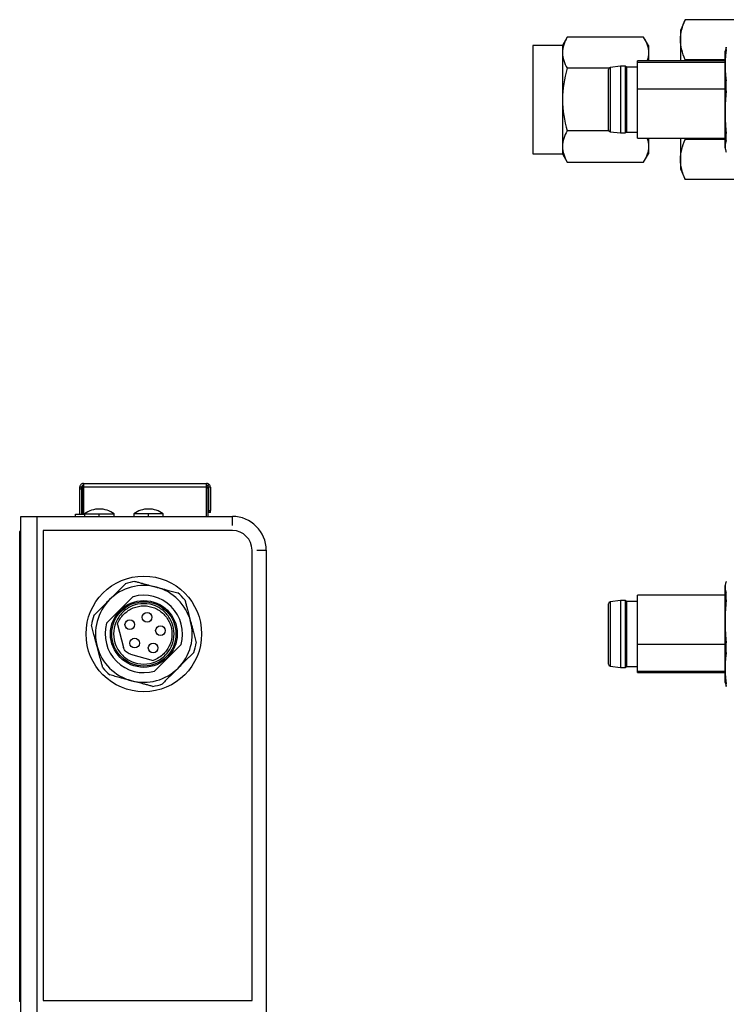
# Model space of a CAD drawing. Header units: millimetres. Extents: x 74 to 405, y 57 to 255.
# Tile 8 of 42: x 74 to 147, y 132 to 234. Entities that reach past the tile are written whole.
import ezdxf

# ---------------------------------------------------------------- set-up
doc = ezdxf.new("R2010")
doc.units = ezdxf.units.MM

msp = doc.modelspace()

# ---------------------------------------------------------------- linework, layer by layer
at = {"color": 7, "linetype": 'Continuous', "lineweight": 25}
for p, q in [((142.48, 234.04), (141.97, 232.93)), ((148.57, 234.04), (142.48, 234.04)), ((141.97, 232.93), (141.97, 231.98)), ((130.28, 232.24), (129.78, 231.38)), ((138.17, 232.24), (130.28, 232.24)), ((138.67, 231.38), (138.17, 232.24)), ((141.97, 231.98), (141.97, 229.79)), ((129.78, 231.38), (126.73, 231.38)), ((126.73, 231.38), (126.73, 220.2)), ((129.78, 231.38), (129.78, 230.63)), ((138.67, 231.38), (138.67, 230.63)), ((146.63, 230.97), (146.58, 230.79)), ((146.71, 231.21), (146.66, 230.97)), ((146.71, 230.95), (146.71, 231.21)), ((129.78, 230.63), (129.78, 225.79)), ((138.67, 230.63), (138.67, 229.79)), ((142.46, 229.79), (142.48, 229.91)), ((146.58, 229.91), (142.48, 229.91)), ((134.56, 229.02), (130.28, 229.02)), ((135.78, 229.24), (134.71, 229.11)), ((134.71, 229.11), (134.71, 222.47)), ((136.28, 229.24), (135.78, 229.24)), ((135.78, 229.24), (135.78, 222.34)), ((136.41, 229.14), (136.28, 229.24)), ((136.28, 229.24), (136.28, 228.23)), ((137.53, 229.14), (136.41, 229.14)), ((136.41, 229.14), (136.41, 222.44)), ((146.58, 229.79), (137.53, 229.79)), ((137.53, 229.63), (137.53, 229.79)), ((146.58, 229.63), (137.53, 229.63)), ((137.53, 226.9), (137.53, 229.63)), ((136.28, 228.23), (136.28, 222.34)), ((137.53, 226.9), (146.58, 226.9)), ((137.53, 221.79), (137.53, 226.9)), ((146.71, 226.71), (146.71, 227.71)), ((129.78, 225.79), (129.78, 220.95)), ((134.56, 222.56), (130.28, 222.56)), ((134.71, 222.47), (135.78, 222.34)), ((135.78, 222.34), (136.28, 222.34)), ((136.28, 222.34), (136.41, 222.44)), ((136.41, 222.44), (137.53, 222.44)), ((137.53, 221.79), (146.58, 221.79)), ((138.67, 221.79), (138.67, 220.95)), ((141.97, 221.79), (141.97, 219.6)), ((142.48, 221.67), (142.46, 221.79)), ((146.58, 221.67), (142.48, 221.67)), ((146.71, 221.55), (146.71, 222.28)), ((129.78, 220.95), (129.78, 220.2)), ((138.67, 220.95), (138.67, 220.2)), ((146.58, 220.79), (146.63, 220.61)), ((126.73, 220.2), (129.78, 220.2)), ((129.78, 220.2), (130.28, 219.34)), ((138.17, 219.34), (138.67, 220.2)), ((130.28, 219.34), (138.17, 219.34)), ((141.97, 219.6), (141.97, 218.65)), ((141.97, 218.65), (142.48, 217.54)), ((148.57, 217.54), (142.48, 217.54)), ((80.31, 186.15), (93.01, 186.15)), ((80.31, 186.15), (80.31, 185.77)), ((93.01, 185.77), (93.01, 186.15)), ((80.11, 185.75), (79.91, 185.75)), ((79.91, 185.75), (79.91, 185.55)), ((80.11, 185.55), (79.91, 185.55)), ((79.91, 185.55), (79.91, 182.97)), ((80.11, 185.55), (80.11, 185.75)), ((80.11, 185.55), (80.11, 182.97)), ((80.16, 185.7), (80.26, 185.8)), ((80.16, 185.7), (80.16, 182.97)), ((80.31, 185.75), (80.26, 185.8)), ((80.31, 185.77), (80.31, 185.75)), ((93.01, 185.75), (80.31, 185.75)), ((80.31, 185.75), (80.31, 182.97)), ((93.01, 185.85), (93.16, 185.7)), ((93.01, 185.75), (93.01, 185.77)), ((93.01, 182.74), (93.01, 185.75)), ((93.01, 185.7), (93.16, 185.7)), ((93.15, 185.89), (93.29, 186.03)), ((93.16, 185.7), (93.16, 182.74)), ((93.41, 185.75), (93.21, 185.75)), ((93.21, 185.75), (93.21, 183.35)), ((93.41, 185.75), (93.41, 183.35)), ((93.21, 183.35), (93.21, 183.15)), ((93.21, 183.35), (93.41, 183.35)), ((93.41, 183.15), (93.21, 183.15)), ((93.41, 183.15), (93.41, 183.35)), ((73.84, 182.74), (75.53, 182.74)), ((73.84, 126.99), (73.84, 182.74)), ((75.53, 126.99), (75.53, 182.74)), ((75.53, 182.74), (95.69, 182.74)), ((79.49, 182.97), (80.42, 182.97)), ((79.49, 182.74), (79.49, 182.97)), ((80.42, 183.01), (80.42, 182.74)), ((80.42, 183.01), (81.94, 183.01)), ((81.94, 183.01), (83.46, 183.01)), ((81.94, 182.74), (81.94, 183.01)), ((83.46, 182.74), (83.46, 183.01)), ((85.5, 183.01), (85.5, 182.74)), ((87.02, 183.01), (85.5, 183.01)), ((88.54, 183.01), (87.02, 183.01)), ((87.02, 182.74), (87.02, 183.01)), ((88.54, 182.74), (88.54, 183.01)), ((95.69, 181.79), (95.69, 182.74)), ((73.71, 181.17), (73.71, 132.66)), ((73.84, 181.17), (73.71, 181.17)), ((95.69, 181.28), (76.13, 181.28)), ((76.13, 181.28), (76.13, 132.77)), ((97.72, 132.77), (97.72, 179.25)), ((98.23, 179.25), (99.18, 179.25)), ((99.18, 179.25), (99.18, 126.99)), ((146.63, 175.8), (146.58, 175.61)), ((85.44, 174.46), (82.7, 171.72)), ((135.78, 174.06), (134.71, 173.93)), ((134.71, 173.93), (134.71, 168.26)), ((136.28, 174.06), (135.78, 174.06)), ((135.78, 174.06), (135.78, 168.17)), ((136.41, 173.96), (136.28, 174.06)), ((136.28, 174.06), (136.28, 167.16)), ((137.53, 173.96), (136.41, 173.96)), ((136.41, 173.96), (136.41, 168.24)), ((146.58, 174.61), (137.53, 174.61)), ((137.53, 169.51), (137.53, 174.61)), ((146.71, 174.12), (146.71, 174.85)), ((99.18, 172.82), (99.18, 172.82)), ((83.81, 171.59), (84.44, 169.22)), ((99.18, 170.58), (99.18, 170.58)), ((87.65, 166.77), (90.39, 169.51)), ((146.58, 169.51), (137.53, 169.51)), ((137.53, 166.77), (137.53, 169.51)), ((146.71, 168.7), (146.71, 169.69)), ((85.15, 168.51), (87.52, 167.88)), ((134.71, 168.26), (134.71, 167.29)), ((135.78, 168.17), (135.78, 167.16)), ((136.41, 168.24), (136.41, 167.26)), ((134.71, 167.29), (135.78, 167.16)), ((135.78, 167.16), (136.28, 167.16)), ((136.28, 167.16), (136.41, 167.26)), ((136.41, 167.26), (137.53, 167.26)), ((137.53, 166.77), (146.58, 166.77)), ((137.53, 166.61), (137.53, 166.77)), ((137.53, 166.61), (146.58, 166.61)), ((146.58, 165.61), (146.63, 165.43)), ((146.66, 165.44), (146.71, 165.19)), ((146.71, 165.19), (146.71, 165.46)), ((99.18, 139.53), (99.18, 139.53)), ((99.18, 139.16), (99.18, 139.16)), ((99.18, 135.05), (99.18, 135.05)), ((99.18, 134.23), (99.18, 134.23)), ((73.84, 132.66), (73.71, 132.66)), ((76.13, 132.77), (97.72, 132.77))]:
    msp.add_line(p, q, dxfattribs=at)
for centre, radius in [((86.54, 170.61), 5.97), ((86.54, 170.61), 3.45), ((86.54, 170.61), 3.32), ((85.09, 171.57), 0.5), ((86.88, 172.33), 0.5), ((88.26, 170.95), 0.5), ((85.59, 169.66), 0.5), ((87.5, 169.16), 0.5)]:
    msp.add_circle(centre, radius, dxfattribs=at)
for centre, radius, start, end in [((134.73, 228.91), 0.2, 96.8428, 180), ((134.73, 222.67), 0.2, 180, 263.1572), ((93.01, 185.75), 0.2, 0, 45), ((93.01, 185.75), 0.4, 0, 45), ((81.94, 180.97), 2.54, 90, 126.8699), ((81.94, 180.97), 2.54, 53.1301, 90), ((87.02, 180.97), 2.54, 90, 126.8699), ((87.02, 180.97), 2.54, 53.1301, 90), ((95.69, 179.25), 3.49, 0, 90), ((95.69, 179.25), 2.03, 0, 90), ((86.54, 170.61), 5.5, 99.62, 110.38), ((86.54, 170.61), 4, 343.955, 106.045), ((86.54, 170.61), 5.5, 39.62, 50.38), ((134.73, 173.73), 0.2, 96.8428, 180), ((86.54, 170.61), 5.5, 159.62, 170.38), ((86.54, 170.61), 4, 163.955, 286.045), ((86.54, 170.61), 5.5, 339.62, 350.38), ((86.54, 170.61), 5.5, 219.62, 230.38), ((134.73, 167.49), 0.2, 180, 263.1572), ((86.54, 170.61), 5.5, 279.62, 290.38)]:
    msp.add_arc(centre, radius, start, end, dxfattribs=at)
for points, knots in [([(141.97, 231.98), (141.97, 232.33), (142.02, 232.67), (142.2, 233.36), (142.33, 233.7), (142.48, 234.04)], [0, 0, 0, 0, 0.5, 0.5, 1, 1, 1, 1]), ([(142.48, 229.91), (142.33, 230.25), (142.2, 230.6), (142.02, 231.28), (141.97, 231.63), (141.97, 231.98)], [0, 0, 0, 0, 0.5, 0.5, 1, 1, 1, 1]), ([(146.71, 230.95), (146.7, 230.86), (146.67, 230.67), (146.64, 230.41), (146.61, 230.09), (146.59, 229.73), (146.58, 229.46), (146.58, 229.33)], [0, 0, 0, 0, 0.16888, 0.335114, 0.499996, 0.750767, 1, 1, 1, 1]), ([(138.67, 230.63), (138.66, 230.36), (138.65, 230.08), (138.53, 229.8), (138.52, 229.79)], [0, 0, 0, 0, 0.960099, 1, 1, 1, 1]), ([(146.58, 229.33), (146.58, 229.79), (146.58, 230.16), (146.58, 230.66), (146.58, 230.79), (146.58, 230.79)], [0, 0, 0, 0, 0.5, 0.5, 1, 1, 1, 1]), ([(134.53, 228), (134.53, 228.29), (134.53, 228.52), (134.53, 228.83), (134.53, 228.91), (134.53, 228.91)], [0, 0, 0, 0, 0.5, 0.5, 1, 1, 1, 1]), ([(146.58, 229.33), (146.58, 229.24), (146.58, 229.06), (146.6, 228.79), (146.62, 228.47), (146.65, 228.11), (146.69, 227.84), (146.71, 227.71)], [0, 0, 0, 0, 0.16631, 0.332341, 0.500013, 0.747755, 1, 1, 1, 1]), ([(146.58, 224.5), (146.58, 225.34), (146.58, 226.24), (146.58, 227.93), (146.58, 228.71), (146.58, 229.33)], [0, 0, 0, 0, 0.5, 0.5, 1, 1, 1, 1]), ([(134.53, 222.67), (134.53, 222.67), (134.53, 222.85), (134.53, 223.53), (134.53, 224.03), (134.53, 225.16), (134.53, 225.8), (134.53, 227), (134.53, 227.56), (134.53, 228)], [0, 0, 0, 0, 0.25, 0.25, 0.5, 0.5, 0.75, 0.75, 1, 1, 1, 1]), ([(146.71, 226.71), (146.7, 226.59), (146.67, 226.34), (146.64, 225.97), (146.61, 225.54), (146.59, 225.05), (146.58, 224.68), (146.58, 224.5)], [0, 0, 0, 0, 0.168881, 0.335115, 0.499996, 0.750768, 1, 1, 1, 1]), ([(146.58, 224.5), (146.58, 224.37), (146.58, 224.13), (146.6, 223.76), (146.62, 223.33), (146.65, 222.84), (146.69, 222.47), (146.71, 222.28)], [0, 0, 0, 0, 0.16631, 0.332341, 0.500013, 0.747755, 1, 1, 1, 1]), ([(146.58, 220.96), (146.58, 221.19), (146.58, 221.64), (146.58, 222.87), (146.58, 223.65), (146.58, 224.5)], [0, 0, 0, 0, 0.5, 0.5, 1, 1, 1, 1]), ([(138.52, 221.79), (138.52, 221.78), (138.65, 221.51), (138.66, 221.23), (138.67, 220.95)], [0, 0, 0, 0, 0.020143, 1, 1, 1, 1]), ([(141.97, 219.6), (141.97, 219.95), (142.02, 220.3), (142.2, 220.99), (142.33, 221.33), (142.48, 221.67)], [0, 0, 0, 0, 0.5, 0.5, 1, 1, 1, 1]), ([(146.71, 221.55), (146.7, 221.52), (146.67, 221.45), (146.64, 221.36), (146.61, 221.24), (146.59, 221.11), (146.58, 221.01), (146.58, 220.96)], [0, 0, 0, 0, 0.168881, 0.335115, 0.499996, 0.750768, 1, 1, 1, 1]), ([(146.58, 220.96), (146.58, 220.93), (146.58, 220.86), (146.6, 220.76), (146.62, 220.65), (146.65, 220.52), (146.69, 220.42), (146.71, 220.37)], [0, 0, 0, 0, 0.16631, 0.332341, 0.500013, 0.747755, 1, 1, 1, 1]), ([(142.48, 217.54), (142.33, 217.88), (142.2, 218.22), (142.02, 218.91), (141.97, 219.25), (141.97, 219.6)], [0, 0, 0, 0, 0.5, 0.5, 1, 1, 1, 1]), ([(80.31, 186.15), (80.31, 186.15), (80.26, 186.15), (80.12, 186.11), (80.02, 186.04), (79.95, 185.93), (79.92, 185.83), (79.91, 185.79), (79.91, 185.77)], [0, 0, 0, 0, 0.25, 0.3749998, 0.4999996, 0.6249994, 0.7499992, 0.875, 0.875, 0.875, 0.875]), ([(93.29, 186.03), (93.29, 186.04), (93.27, 186.05), (93.24, 186.08), (93.21, 186.09), (93.18, 186.11), (93.15, 186.12), (93.13, 186.13), (93.1, 186.14), (93.08, 186.14), (93.06, 186.14), (93.04, 186.15), (93.03, 186.15), (93.02, 186.15), (93.01, 186.15), (93.01, 186.15), (93.01, 186.15), (93.01, 186.15)], [0, 0, 0, 0, 0.083518, 0.167584, 0.251917, 0.335083, 0.415846, 0.493426, 0.567402, 0.637474, 0.703292, 0.764616, 0.821739, 0.874907, 0.924369, 0.970547, 1, 1, 1, 1]), ([(80.31, 185.95), (80.31, 185.95), (80.31, 185.95), (80.3, 185.95), (80.29, 185.95), (80.28, 185.95), (80.26, 185.94), (80.25, 185.94), (80.23, 185.93), (80.21, 185.92), (80.2, 185.91), (80.18, 185.9), (80.17, 185.89), (80.16, 185.88), (80.15, 185.86), (80.14, 185.85), (80.13, 185.83), (80.12, 185.81), (80.12, 185.8), (80.11, 185.78), (80.11, 185.77), (80.11, 185.76), (80.11, 185.75), (80.11, 185.75), (80.11, 185.75)], [0, 0, 0, 0, 0.06033, 0.121119, 0.17864, 0.23004, 0.279847, 0.322481, 0.361968, 0.401355, 0.435656, 0.468191, 0.499615, 0.529933, 0.561394, 0.597786, 0.636324, 0.67451, 0.719612, 0.768273, 0.81882, 0.878776, 0.939047, 1, 1, 1, 1]), ([(93.15, 185.89), (93.15, 185.89), (93.14, 185.9), (93.13, 185.91), (93.12, 185.91), (93.11, 185.92), (93.1, 185.93), (93.08, 185.93), (93.07, 185.94), (93.06, 185.94), (93.05, 185.94), (93.04, 185.95), (93.03, 185.95), (93.02, 185.95), (93.01, 185.95), (93.01, 185.95), (93.01, 185.95), (93.01, 185.95)], [0, 0, 0, 0, 0.046186, 0.093882, 0.143652, 0.195629, 0.250261, 0.308117, 0.36963, 0.435501, 0.506748, 0.583989, 0.667106, 0.75478, 0.845315, 0.937338, 1, 1, 1, 1]), ([(85.62, 176.03), (85.75, 176), (85.99, 175.94), (86.36, 175.84), (86.79, 175.72), (87.28, 175.59), (87.65, 175.49), (87.84, 175.44)], [0, 0, 0, 0, 0.168881, 0.335115, 0.499996, 0.750768, 1, 1, 1, 1]), ([(146.71, 176.03), (146.7, 176), (146.67, 175.94), (146.64, 175.84), (146.61, 175.72), (146.59, 175.59), (146.58, 175.49), (146.58, 175.44)], [0, 0, 0, 0, 0.168881, 0.335115, 0.499996, 0.750768, 1, 1, 1, 1]), ([(83.01, 174.15), (83.1, 174.24), (83.28, 174.42), (83.55, 174.69), (83.86, 175), (84.22, 175.36), (84.49, 175.63), (84.63, 175.77)], [0, 0, 0, 0, 0.16631, 0.332341, 0.500013, 0.747755, 1, 1, 1, 1]), ([(87.84, 175.44), (86.99, 175.67), (86.09, 175.67), (84.4, 175.22), (83.62, 174.76), (83.01, 174.15)], [0, 0, 0, 0, 0.5, 0.5, 1, 1, 1, 1]), ([(91.37, 171.91), (91.15, 172.75), (90.69, 173.53), (89.46, 174.76), (88.68, 175.22), (87.84, 175.44)], [0, 0, 0, 0, 0.5, 0.5, 1, 1, 1, 1]), ([(87.84, 175.44), (87.96, 175.41), (88.2, 175.34), (88.57, 175.24), (89, 175.13), (89.5, 175), (89.86, 174.9), (90.05, 174.85)], [0, 0, 0, 0, 0.16631, 0.332341, 0.500013, 0.747755, 1, 1, 1, 1]), ([(146.58, 175.44), (146.58, 175.41), (146.58, 175.34), (146.6, 175.24), (146.62, 175.13), (146.65, 175), (146.69, 174.9), (146.71, 174.85)], [0, 0, 0, 0, 0.16631, 0.332341, 0.500013, 0.747755, 1, 1, 1, 1]), ([(146.58, 171.91), (146.58, 172.75), (146.58, 173.53), (146.58, 174.76), (146.58, 175.22), (146.58, 175.44)], [0, 0, 0, 0, 0.5, 0.5, 1, 1, 1, 1]), ([(81.39, 172.53), (81.48, 172.62), (81.66, 172.8), (81.93, 173.07), (82.24, 173.38), (82.6, 173.74), (82.87, 174.01), (83.01, 174.15)], [0, 0, 0, 0, 0.16888, 0.335114, 0.499996, 0.750767, 1, 1, 1, 1]), ([(83.01, 174.15), (82.39, 173.53), (81.94, 172.75), (81.49, 171.06), (81.49, 170.16), (81.71, 169.32)], [0, 0, 0, 0, 0.5, 0.5, 1, 1, 1, 1]), ([(90.78, 174.12), (90.81, 173.99), (90.88, 173.75), (90.98, 173.38), (91.09, 172.95), (91.22, 172.46), (91.32, 172.09), (91.37, 171.91)], [0, 0, 0, 0, 0.168881, 0.335115, 0.499996, 0.750768, 1, 1, 1, 1]), ([(146.71, 174.12), (146.7, 173.99), (146.67, 173.75), (146.64, 173.38), (146.61, 172.95), (146.59, 172.46), (146.58, 172.09), (146.58, 171.91)], [0, 0, 0, 0, 0.168881, 0.335115, 0.499996, 0.750768, 1, 1, 1, 1]), ([(88.75, 168.4), (89.04, 168.69), (89.27, 169.04), (89.58, 169.79), (89.66, 170.2), (89.66, 171.02), (89.58, 171.43), (89.27, 172.18), (89.04, 172.53), (88.46, 173.11), (88.11, 173.34), (87.36, 173.65), (86.95, 173.73), (86.13, 173.73), (85.72, 173.65), (84.97, 173.34), (84.62, 173.11), (84.33, 172.82)], [0, 0, 0, 0, 0.125, 0.125, 0.25, 0.25, 0.375, 0.375, 0.5, 0.5, 0.625, 0.625, 0.75, 0.75, 0.875, 0.875, 1, 1, 1, 1]), ([(84.49, 172.66), (84.76, 172.93), (85.08, 173.15), (85.78, 173.44), (86.16, 173.51), (86.92, 173.51), (87.3, 173.44), (88, 173.15), (88.32, 172.93), (88.86, 172.39), (89.08, 172.07), (89.37, 171.37), (89.44, 170.99), (89.44, 170.23), (89.37, 169.85), (89.08, 169.15), (88.86, 168.83), (88.59, 168.56)], [0, 0, 0, 0, 0.125, 0.125, 0.25, 0.25, 0.375, 0.375, 0.5, 0.5, 0.625, 0.625, 0.75, 0.75, 0.875, 0.875, 1, 1, 1, 1]), ([(134.53, 168.4), (134.53, 168.84), (134.53, 169.4), (134.53, 170.6), (134.53, 171.24), (134.53, 172.37), (134.53, 172.87), (134.53, 173.55), (134.53, 173.73), (134.53, 173.73)], [0, 0, 0, 0, 0.25, 0.25, 0.5, 0.5, 0.75, 0.75, 1, 1, 1, 1]), ([(84.33, 172.82), (84.04, 172.53), (83.81, 172.18), (83.5, 171.43), (83.42, 171.02), (83.42, 170.2), (83.5, 169.79), (83.81, 169.04), (84.04, 168.69), (84.62, 168.11), (84.97, 167.88), (85.72, 167.57), (86.13, 167.49), (86.95, 167.49), (87.36, 167.57), (88.11, 167.88), (88.46, 168.11), (88.75, 168.4)], [0, 0, 0, 0, 0.125, 0.125, 0.25, 0.25, 0.375, 0.375, 0.5, 0.5, 0.625, 0.625, 0.75, 0.75, 0.875, 0.875, 1, 1, 1, 1]), ([(90.08, 167.08), (90.69, 167.69), (91.15, 168.47), (91.6, 170.16), (91.6, 171.06), (91.37, 171.91)], [0, 0, 0, 0, 0.5, 0.5, 1, 1, 1, 1]), ([(91.37, 171.91), (91.4, 171.78), (91.47, 171.54), (91.57, 171.17), (91.68, 170.74), (91.82, 170.25), (91.91, 169.88), (91.96, 169.69)], [0, 0, 0, 0, 0.16631, 0.332341, 0.500013, 0.747755, 1, 1, 1, 1]), ([(146.58, 171.91), (146.58, 171.78), (146.58, 171.54), (146.6, 171.17), (146.62, 170.74), (146.65, 170.25), (146.69, 169.88), (146.71, 169.69)], [0, 0, 0, 0, 0.16631, 0.332341, 0.500013, 0.747755, 1, 1, 1, 1]), ([(146.58, 167.08), (146.58, 167.69), (146.58, 168.47), (146.58, 170.16), (146.58, 171.06), (146.58, 171.91)], [0, 0, 0, 0, 0.5, 0.5, 1, 1, 1, 1]), ([(81.71, 169.32), (81.68, 169.44), (81.61, 169.69), (81.51, 170.06), (81.4, 170.49), (81.27, 170.98), (81.17, 171.35), (81.12, 171.53)], [0, 0, 0, 0, 0.16631, 0.332341, 0.500013, 0.747755, 1, 1, 1, 1]), ([(81.71, 169.32), (81.94, 168.47), (82.39, 167.69), (83.62, 166.46), (84.4, 166.01), (85.25, 165.78)], [0, 0, 0, 0, 0.5, 0.5, 1, 1, 1, 1]), ([(82.3, 167.1), (82.27, 167.23), (82.21, 167.47), (82.11, 167.84), (81.99, 168.27), (81.86, 168.76), (81.76, 169.13), (81.71, 169.32)], [0, 0, 0, 0, 0.16888, 0.335114, 0.499996, 0.750767, 1, 1, 1, 1]), ([(85.15, 168.51), (84.98, 168.56), (84.83, 168.65), (84.58, 168.9), (84.49, 169.05), (84.44, 169.22)], [0, 0, 0, 0, 0.5, 0.5, 1, 1, 1, 1]), ([(91.7, 168.7), (91.61, 168.61), (91.43, 168.43), (91.16, 168.16), (90.84, 167.84), (90.48, 167.48), (90.21, 167.21), (90.08, 167.08)], [0, 0, 0, 0, 0.1688804, 0.3351141, 0.4999959, 0.7507672, 1, 1, 1, 1]), ([(134.53, 167.49), (134.53, 167.49), (134.53, 167.57), (134.53, 167.88), (134.53, 168.11), (134.53, 168.4)], [0, 0, 0, 0, 0.5, 0.5, 1, 1, 1, 1]), ([(146.71, 168.7), (146.7, 168.61), (146.67, 168.43), (146.64, 168.16), (146.61, 167.84), (146.59, 167.48), (146.58, 167.21), (146.58, 167.08)], [0, 0, 0, 0, 0.1688804, 0.3351141, 0.4999959, 0.7507672, 1, 1, 1, 1]), ([(85.25, 165.78), (86.09, 165.56), (86.99, 165.56), (88.68, 166.01), (89.46, 166.46), (90.08, 167.08)], [0, 0, 0, 0, 0.5, 0.5, 1, 1, 1, 1]), ([(90.08, 167.08), (89.99, 166.99), (89.81, 166.81), (89.54, 166.54), (89.22, 166.22), (88.86, 165.86), (88.59, 165.59), (88.46, 165.46)], [0, 0, 0, 0, 0.16631, 0.332341, 0.500013, 0.747755, 1, 1, 1, 1]), ([(146.58, 167.08), (146.58, 166.99), (146.58, 166.81), (146.6, 166.54), (146.62, 166.22), (146.65, 165.86), (146.69, 165.59), (146.71, 165.46)], [0, 0, 0, 0, 0.16631, 0.332341, 0.500013, 0.747755, 1, 1, 1, 1]), ([(146.58, 165.61), (146.58, 165.61), (146.58, 165.74), (146.58, 166.24), (146.58, 166.61), (146.58, 167.08)], [0, 0, 0, 0, 0.5, 0.5, 1, 1, 1, 1]), ([(85.25, 165.78), (85.12, 165.82), (84.88, 165.88), (84.51, 165.98), (84.08, 166.09), (83.59, 166.23), (83.22, 166.33), (83.03, 166.38)], [0, 0, 0, 0, 0.16631, 0.332341, 0.500013, 0.747755, 1, 1, 1, 1]), ([(87.46, 165.19), (87.34, 165.22), (87.09, 165.29), (86.72, 165.39), (86.29, 165.5), (85.8, 165.63), (85.43, 165.73), (85.25, 165.78)], [0, 0, 0, 0, 0.168881, 0.335115, 0.499996, 0.750768, 1, 1, 1, 1])]:
    msp.add_open_spline(points, degree=3, knots=knots, dxfattribs=at)
for points in [[(130.28, 232.24), (129.97, 231.72), (129.78, 231.18), (129.78, 230.63)], [(138.17, 232.24), (138.47, 231.72), (138.67, 231.18), (138.67, 230.63)], [(129.78, 230.63), (129.78, 230.08), (129.97, 229.54), (130.28, 229.02)], [(130.28, 229.02), (129.97, 227.96), (129.78, 226.89), (129.78, 225.79)], [(129.78, 225.79), (129.78, 224.69), (129.97, 223.62), (130.28, 222.56)], [(130.28, 222.56), (129.97, 222.04), (129.78, 221.5), (129.78, 220.95)], [(129.78, 220.95), (129.78, 220.4), (129.97, 219.87), (130.28, 219.34)], [(138.67, 220.95), (138.67, 220.4), (138.47, 219.87), (138.17, 219.34)], [(146.58, 220.79), (146.58, 220.79), (146.58, 220.85), (146.58, 220.96)], [(146.58, 175.44), (146.58, 175.55), (146.58, 175.61), (146.58, 175.61)], [(83.81, 171.59), (83.95, 171.99), (84.19, 172.36), (84.49, 172.66)], [(88.59, 168.56), (88.29, 168.26), (87.92, 168.02), (87.52, 167.88)]]:
    msp.add_open_spline(points, degree=3, dxfattribs=at)

doc.saveas('drawing.dxf')
